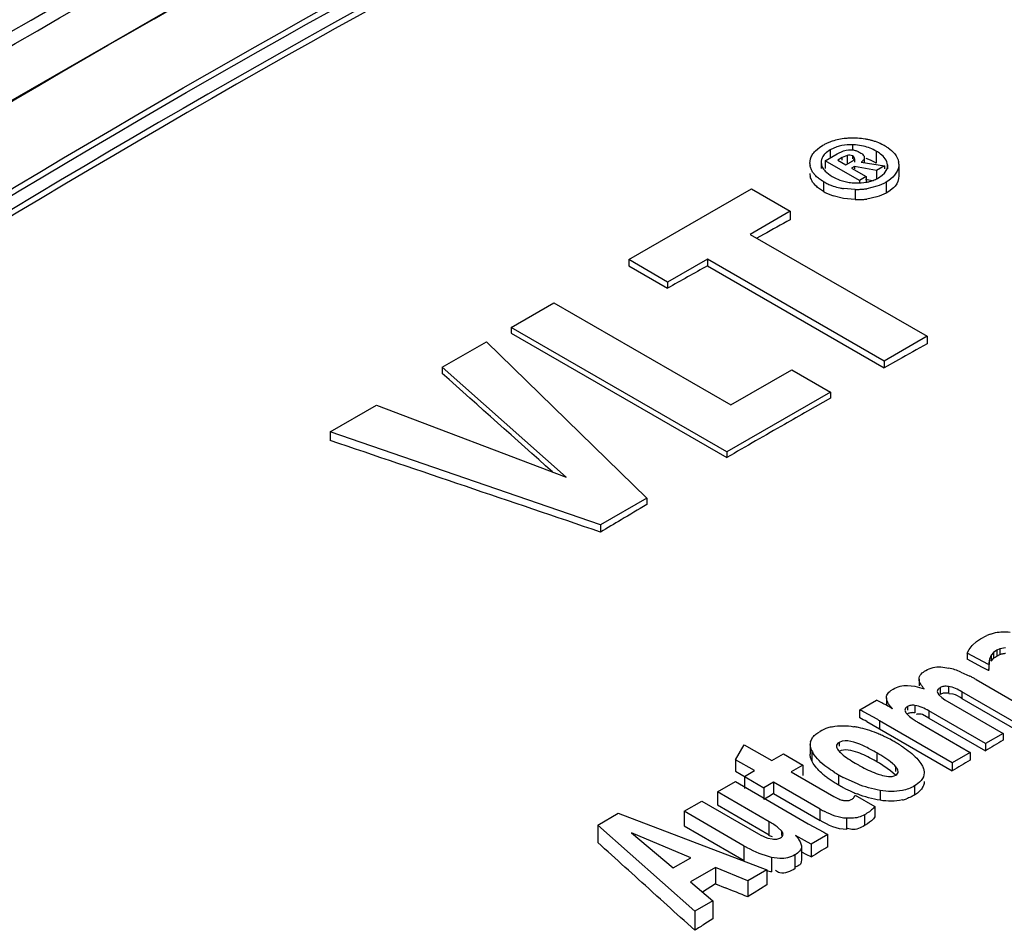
# Model space of a CAD drawing. Header units: inches. Extents: x 0 to 82.7, y 0 to 58.5.
# Tile 40 of 69: x 73.078 to 73.522, y 19.295 to 19.706. Entities that reach past the tile are written whole.
import ezdxf

# ---------------------------------------------------------------- set-up
doc = ezdxf.new("R2010")
doc.units = ezdxf.units.IN
doc.header["$LTSCALE"] = 4.5472440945
doc.header["$MEASUREMENT"] = 0
doc.layers.get('0').update_dxf_attribs({"linetype": 'CONTINUOUS'})

msp = doc.modelspace()

# ---------------------------------------------------------------- linework, layer by layer
at = {"color": 7, "linetype": 'CONTINUOUS'}
for p, q in [((73.4379725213, 19.6479571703), (73.4390597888, 19.6487691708)), ((73.4390597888, 19.6487691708), (73.440314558, 19.6495560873)), ((73.4467319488, 19.6489372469), (73.4437245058, 19.6475882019)), ((73.4538743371, 19.6499212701), (73.4538743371, 19.6476494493)), ((73.4587943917, 19.649300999), (73.4551242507, 19.6498628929)), ((73.4370492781, 19.6471237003), (73.4379725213, 19.6479571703)), ((73.4414839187, 19.6426954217), (73.4468412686, 19.6457884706)), ((73.4437245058, 19.6475882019), (73.4420548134, 19.6464515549)), ((73.4437245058, 19.6475882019), (73.4437245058, 19.6439890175)), ((73.4468412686, 19.6457884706), (73.4497392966, 19.6471234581)), ((73.451392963, 19.6450890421), (73.4491595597, 19.6441126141)), ((73.4497392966, 19.6471234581), (73.4509126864, 19.6474544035)), ((73.4509126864, 19.6474544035), (73.4520869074, 19.6476494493)), ((73.451392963, 19.6450890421), (73.451392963, 19.6411505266)), ((73.4520869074, 19.6476494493), (73.454240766, 19.6475500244)), ((73.4537764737, 19.644820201), (73.4537764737, 19.6435044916)), ((73.4645890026, 19.6469918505), (73.4645890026, 19.6416542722)), ((73.434587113, 19.6415028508), (73.4348497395, 19.6435575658)), ((73.4396909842, 19.6417615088), (73.4396909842, 19.6391740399)), ((73.4414839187, 19.6426954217), (73.4414839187, 19.6391740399)), ((73.4569326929, 19.6337762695), (73.4414839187, 19.6426954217)), ((73.4491595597, 19.6441126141), (73.4471529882, 19.6429541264)), ((73.4471529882, 19.6429541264), (73.4508349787, 19.6408283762)), ((73.4491595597, 19.6429541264), (73.4491595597, 19.6441126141)), ((73.4508349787, 19.6408283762), (73.4531727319, 19.6421780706)), ((73.454789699, 19.6401197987), (73.4534260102, 19.6393324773)), ((73.4547361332, 19.6435044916), (73.4547361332, 19.6419981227)), ((73.454789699, 19.6401197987), (73.454789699, 19.6389500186)), ((73.4646862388, 19.6382527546), (73.454789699, 19.6401197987)), ((73.4577703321, 19.6419981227), (73.4682513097, 19.6403110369)), ((73.4591534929, 19.6440788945), (73.4591534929, 19.6419981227)), ((73.4682513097, 19.6403110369), (73.4646862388, 19.6382527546)), ((73.4682513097, 19.6403110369), (73.4682513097, 19.6389500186)), ((73.4696525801, 19.6408175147), (73.4696525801, 19.6389500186)), ((73.4747571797, 19.6411446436), (73.4747571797, 19.6358062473)), ((73.4372631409, 19.6358001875), (73.4358192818, 19.6375588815)), ((73.4414760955, 19.6380108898), (73.443696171, 19.6361630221)), ((73.4534260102, 19.6393324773), (73.4599912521, 19.6355421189)), ((73.4599912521, 19.6355421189), (73.4569326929, 19.6337762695)), ((73.4599912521, 19.6355421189), (73.4599912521, 19.6326290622)), ((73.4646862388, 19.6382527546), (73.4646862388, 19.6344481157)), ((73.465621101, 19.6349458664), (73.4672903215, 19.6360852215)), ((73.4672903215, 19.6360852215), (73.4682642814, 19.6370168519)), ((73.4682642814, 19.6370168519), (73.4692995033, 19.63864727)), ((73.4372714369, 19.631321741), (73.4364714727, 19.6321854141)), ((73.4407047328, 19.6332251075), (73.4407047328, 19.6287718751)), ((73.4569326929, 19.6337762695), (73.4569326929, 19.6326290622)), ((73.4647679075, 19.631112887), (73.4602415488, 19.6300505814)), ((73.4702821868, 19.6338095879), (73.4689924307, 19.6330006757)), ((73.4689924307, 19.6330006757), (73.4689924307, 19.6280510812)), ((73.4730938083, 19.6312024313), (73.4723275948, 19.6303892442)), ((73.3527148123, 19.5980035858), (73.4081331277, 19.6299991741)), ((73.4081331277, 19.6299991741), (73.4257248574, 19.619842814)), ((73.4497427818, 19.6256129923), (73.4451042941, 19.6267942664)), ((73.4549645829, 19.6297048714), (73.4497503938, 19.6301270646)), ((73.4549645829, 19.6297048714), (73.4549645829, 19.6251124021)), ((73.4702775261, 19.6288065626), (73.4689924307, 19.6280510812)), ((73.4723275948, 19.6303892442), (73.4702775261, 19.6288065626)), ((73.4549645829, 19.6251124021), (73.4497427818, 19.6256129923)), ((73.4647723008, 19.6263036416), (73.4602364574, 19.625354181)), ((73.4257248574, 19.619842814), (73.4076510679, 19.609407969)), ((73.4257248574, 19.619842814), (73.4257248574, 19.6159748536)), ((73.4076510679, 19.609407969), (73.4874957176, 19.5633106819)), ((73.4136758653, 19.6093323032), (73.4106670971, 19.6076668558)), ((73.3527148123, 19.5980035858), (73.3527148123, 19.5952225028)), ((73.370306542, 19.5878472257), (73.3527148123, 19.5980035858)), ((73.3883204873, 19.5982475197), (73.370306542, 19.5878472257)), ((73.3883204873, 19.5982475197), (73.3883204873, 19.5952131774)), ((73.468165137, 19.5521502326), (73.3883204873, 19.5982475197)), ((73.3527148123, 19.5952225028), (73.370306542, 19.5850661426)), ((73.3883204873, 19.5952131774), (73.468165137, 19.5491158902)), ((73.370306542, 19.5878472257), (73.370306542, 19.5850661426)), ((73.2996305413, 19.5673555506), (73.3189611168, 19.578515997)), ((73.3189611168, 19.578515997), (73.3988739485, 19.5323793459)), ((73.2996305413, 19.5673555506), (73.2996305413, 19.5647606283)), ((73.3970669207, 19.5111019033), (73.2996305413, 19.5673555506)), ((73.2996305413, 19.5647606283), (73.3970669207, 19.5085069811)), ((73.2685101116, 19.5493882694), (73.2884391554, 19.5608942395)), ((73.2884391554, 19.5608942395), (73.3608594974, 19.4901976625)), ((73.4874957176, 19.5633106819), (73.468165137, 19.5521502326)), ((73.4874957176, 19.5633106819), (73.4874957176, 19.5598974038)), ((73.4746088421, 19.552722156), (73.468165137, 19.5491158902)), ((73.468165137, 19.5521502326), (73.468165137, 19.5491158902)), ((73.2685101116, 19.5493882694), (73.2685101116, 19.546513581)), ((73.3244857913, 19.4995880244), (73.2685101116, 19.5493882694)), ((73.3988739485, 19.5323793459), (73.4263437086, 19.5482389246)), ((73.4263437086, 19.5482389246), (73.4438672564, 19.5381219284)), ((73.4438672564, 19.5381219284), (73.3970669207, 19.5111019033)), ((73.4438672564, 19.5381219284), (73.4438672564, 19.5354065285)), ((73.4438672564, 19.5354065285), (73.4334673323, 19.529485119)), ((73.2178795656, 19.5201568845), (73.2387661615, 19.5322156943)), ((73.2387661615, 19.5322156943), (73.3244857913, 19.4995880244)), ((73.2178795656, 19.5201568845), (73.2178795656, 19.5162125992)), ((73.3399729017, 19.4781388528), (73.2178795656, 19.5201568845)), ((73.3970669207, 19.5111019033), (73.3970669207, 19.5085069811)), ((73.3608594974, 19.4901976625), (73.3399729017, 19.4781388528)), ((73.3608594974, 19.4901976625), (73.3608594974, 19.4872499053)), ((73.3399729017, 19.4781388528), (73.3399729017, 19.4748105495)), ((73.509826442, 19.4253630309), (73.5116174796, 19.4266057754)), ((73.5116174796, 19.4266057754), (73.5145913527, 19.428144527)), ((73.5161067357, 19.4287380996), (73.518387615, 19.429385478)), ((73.5056032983, 19.4201743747), (73.5065836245, 19.421810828)), ((73.5065836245, 19.421810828), (73.507914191, 19.4235123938)), ((73.507914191, 19.4235123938), (73.509826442, 19.4253630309)), ((73.5204484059, 19.4221316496), (73.5190569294, 19.4214182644)), ((73.5229433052, 19.4225811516), (73.5204484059, 19.4221316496)), ((73.5204484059, 19.4221316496), (73.5204484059, 19.4194345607)), ((73.5056032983, 19.4201743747), (73.5056032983, 19.4173835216)), ((73.5153407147, 19.4149986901), (73.5056032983, 19.4201743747)), ((73.5125615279, 19.4136882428), (73.5056032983, 19.4173835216)), ((73.5156734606, 19.4174401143), (73.5153407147, 19.4122123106)), ((73.5156734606, 19.4174401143), (73.5153407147, 19.4149986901)), ((73.5164351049, 19.4191847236), (73.5156734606, 19.4174401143)), ((73.5175637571, 19.4204662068), (73.5164351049, 19.4191847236)), ((73.5164351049, 19.4191847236), (73.5164351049, 19.4164438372)), ((73.5164351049, 19.4164438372), (73.5175637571, 19.417742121)), ((73.5190569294, 19.4214182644), (73.5175637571, 19.4204662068)), ((73.5175637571, 19.4204662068), (73.5175637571, 19.417742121)), ((73.5190569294, 19.4214182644), (73.5190569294, 19.4187091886)), ((73.5190569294, 19.4187091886), (73.5204484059, 19.4194345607)), ((73.4937041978, 19.4139013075), (73.4973368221, 19.4133672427)), ((73.5153407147, 19.4122123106), (73.5125615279, 19.4136882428)), ((73.5153656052, 19.4130285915), (73.5152441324, 19.4121554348)), ((73.4839022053, 19.4084216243), (73.4839022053, 19.4053204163)), ((73.5027886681, 19.4115870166), (73.506902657, 19.4096993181)), ((73.478677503, 19.4054786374), (73.4819195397, 19.4051190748)), ((73.4819195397, 19.4051190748), (73.4862327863, 19.4039970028)), ((73.4933766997, 19.4044830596), (73.4933766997, 19.4014053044)), ((73.4972137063, 19.4050401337), (73.4972137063, 19.4020035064)), ((73.509648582, 19.4082031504), (73.5368446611, 19.392501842)), ((73.469177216, 19.3998452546), (73.469177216, 19.3964471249)), ((73.4710788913, 19.4031708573), (73.4721887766, 19.4038969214)), ((73.4920843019, 19.4027599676), (73.4923055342, 19.4019740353)), ((73.4923055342, 19.4019740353), (73.4927592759, 19.4012972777)), ((73.4927592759, 19.4012972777), (73.4941218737, 19.4000014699)), ((73.4941218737, 19.4000014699), (73.4955416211, 19.3990687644)), ((73.4992418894, 19.4015822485), (73.4972823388, 19.4017011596)), ((73.5032491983, 19.4026189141), (73.5032491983, 19.3995976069)), ((73.5288088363, 19.3878623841), (73.5032491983, 19.4026189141)), ((73.5032491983, 19.3995976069), (73.5288088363, 19.3848410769)), ((73.4571268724, 19.3944811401), (73.4647248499, 19.3988678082)), ((73.4787152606, 19.3960254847), (73.4787152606, 19.3943514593)), ((73.4820361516, 19.3964877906), (73.4820361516, 19.3931662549)), ((73.4955416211, 19.3990687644), (73.521880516, 19.3838623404)), ((73.4571268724, 19.3908284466), (73.4571268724, 19.3944811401)), ((73.4649465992, 19.3902027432), (73.4590241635, 19.39350487)), ((73.4781163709, 19.3929463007), (73.4795333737, 19.3915042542)), ((73.4795333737, 19.3915042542), (73.480720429, 19.3905670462)), ((73.4882718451, 19.3907158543), (73.4853995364, 19.3923438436)), ((73.4882718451, 19.3940167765), (73.4882718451, 19.3907158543)), ((73.5138704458, 19.3792377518), (73.4882718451, 19.3940167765)), ((73.4882718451, 19.3907158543), (73.5138704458, 19.3759368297)), ((73.4602503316, 19.389208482), (73.4659785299, 19.3859111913)), ((73.4660216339, 19.3895837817), (73.4660216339, 19.3859363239)), ((73.4989062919, 19.3705982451), (73.4660216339, 19.3895837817)), ((73.480720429, 19.3905670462), (73.4820920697, 19.3896310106)), ((73.4836423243, 19.3886895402), (73.5069421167, 19.3752377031)), ((73.4381533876, 19.3841089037), (73.4391443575, 19.3847288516)), ((73.4660216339, 19.3859363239), (73.4989062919, 19.3669507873)), ((73.521880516, 19.3838623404), (73.5138704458, 19.3792377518)), ((73.521880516, 19.3838623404), (73.521880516, 19.3807195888)), ((73.4009971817, 19.3719276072), (73.404930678, 19.3786975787)), ((73.404930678, 19.3786975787), (73.417359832, 19.3715217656)), ((73.4347179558, 19.3788037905), (73.4347179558, 19.3744294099)), ((73.4350971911, 19.3767647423), (73.4347179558, 19.3788037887)), ((73.434859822, 19.3799833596), (73.43546772, 19.3814385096)), ((73.4490989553, 19.3802653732), (73.447756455, 19.3797582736)), ((73.447756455, 19.3797582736), (73.447756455, 19.3780749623)), ((73.5138704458, 19.3792377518), (73.5138704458, 19.3759368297)), ((73.417359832, 19.3715217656), (73.4225882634, 19.3745403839)), ((73.4225882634, 19.3745403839), (73.4313938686, 19.3694565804)), ((73.4354723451, 19.3758884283), (73.4350971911, 19.3767647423)), ((73.4354723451, 19.3758884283), (73.4354723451, 19.371442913)), ((73.4647704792, 19.375049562), (73.4647704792, 19.3710408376)), ((73.5069421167, 19.3752377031), (73.4989062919, 19.3705982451)), ((73.5069421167, 19.3752377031), (73.5069421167, 19.3717846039)), ((73.4009971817, 19.3719276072), (73.4009971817, 19.3667274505)), ((73.4095300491, 19.3670012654), (73.4009971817, 19.3719276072)), ((73.4313938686, 19.3694565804), (73.4261654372, 19.3664379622)), ((73.4313938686, 19.3694565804), (73.4313938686, 19.3647479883)), ((73.4361286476, 19.3702566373), (73.4354723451, 19.371442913)), ((73.4710473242, 19.3669283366), (73.4659569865, 19.3703425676)), ((73.4732594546, 19.3689285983), (73.4732594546, 19.366587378)), ((73.4828525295, 19.3725790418), (73.4847283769, 19.3702079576)), ((73.4847283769, 19.3702079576), (73.485408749, 19.3690390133)), ((73.4989062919, 19.3705982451), (73.4989062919, 19.3669507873)), ((73.4009971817, 19.3667274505), (73.4137768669, 19.3592854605)), ((73.4049712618, 19.364369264), (73.4095300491, 19.3670012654)), ((73.4049712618, 19.364369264), (73.4049712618, 19.3589855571)), ((73.4261654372, 19.3664379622), (73.4453351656, 19.3553705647)), ((73.4475655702, 19.3651163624), (73.4475655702, 19.3605594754)), ((73.4560130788, 19.3609812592), (73.4496833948, 19.3639396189)), ((73.4732594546, 19.3648887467), (73.4710473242, 19.3669283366)), ((73.3928917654, 19.3573952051), (73.4009275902, 19.3620346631)), ((73.4009275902, 19.3620346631), (73.4338512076, 19.3430266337)), ((73.4181553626, 19.3618133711), (73.4137768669, 19.3592854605)), ((73.4181553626, 19.3618133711), (73.4181553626, 19.3566060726)), ((73.4392732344, 19.3496212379), (73.4181553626, 19.3618133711)), ((73.4818093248, 19.3600975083), (73.4818093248, 19.3559560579)), ((73.3928917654, 19.3573952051), (73.3928917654, 19.3514952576)), ((73.416230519, 19.3439208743), (73.3928917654, 19.3573952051)), ((73.4137768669, 19.3592854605), (73.4137768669, 19.3539017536)), ((73.4165593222, 19.3556209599), (73.4137768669, 19.3539017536)), ((73.4181553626, 19.3566060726), (73.4165593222, 19.3556209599)), ((73.4181553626, 19.3566060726), (73.4392732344, 19.3444139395)), ((73.4453351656, 19.3553705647), (73.4466670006, 19.3546544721)), ((73.4550172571, 19.355966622), (73.4638618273, 19.3508603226)), ((73.4663474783, 19.3580337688), (73.4663474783, 19.3535874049)), ((73.3777215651, 19.3486367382), (73.3857316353, 19.3532613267)), ((73.3857316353, 19.3532613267), (73.4113691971, 19.3384598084)), ((73.3928917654, 19.3514952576), (73.416230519, 19.3380209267)), ((73.4638618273, 19.3508603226), (73.4638618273, 19.3461563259)), ((73.3387626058, 19.3424302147), (73.3479574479, 19.3477388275)), ((73.3479574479, 19.3477388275), (73.4150709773, 19.3221961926)), ((73.3777215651, 19.3486367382), (73.3777215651, 19.3420269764)), ((73.4049176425, 19.3329354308), (73.3777215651, 19.3486367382)), ((73.4392732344, 19.3444139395), (73.4392732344, 19.3496212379)), ((73.4592734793, 19.3470554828), (73.4592734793, 19.3421475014)), ((73.3387626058, 19.3424302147), (73.3387626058, 19.3345094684)), ((73.3825928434, 19.3034450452), (73.3387626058, 19.3424302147)), ((73.3777215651, 19.3420269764), (73.4049176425, 19.326325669)), ((73.416230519, 19.3380209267), (73.416230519, 19.3439208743)), ((73.4338512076, 19.3430266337), (73.4408200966, 19.3391214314)), ((73.4511026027, 19.3454623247), (73.4511026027, 19.3403459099)), ((73.4535357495, 19.3454472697), (73.4511026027, 19.3454623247)), ((73.4605417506, 19.3429958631), (73.4592248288, 19.3421746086)), ((73.3539972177, 19.3388986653), (73.3728273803, 19.3230012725)), ((73.3808374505, 19.3276258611), (73.3539972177, 19.3388986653)), ((73.4217602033, 19.339753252), (73.4203176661, 19.3411606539)), ((73.4217602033, 19.339753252), (73.4217602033, 19.3376871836)), ((73.4321092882, 19.3354309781), (73.4281095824, 19.3376871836)), ((73.4427070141, 19.3381517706), (73.4351863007, 19.3338097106)), ((73.4427070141, 19.332608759), (73.4427070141, 19.3381517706)), ((73.4535351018, 19.3403774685), (73.4516121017, 19.3407836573)), ((73.4049176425, 19.326325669), (73.4049176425, 19.3329354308)), ((73.415519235, 19.3365395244), (73.4175293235, 19.3361226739)), ((73.4305478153, 19.333961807), (73.4307740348, 19.3329684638)), ((73.4307740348, 19.3329684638), (73.4307740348, 19.3269692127)), ((73.4351863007, 19.3338097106), (73.4321092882, 19.3354309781)), ((73.4351863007, 19.3338097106), (73.4351863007, 19.3279418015)), ((73.4277994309, 19.3289150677), (73.4277994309, 19.3226862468)), ((73.4307497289, 19.3302803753), (73.4327414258, 19.3292141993)), ((73.4327414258, 19.3292141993), (73.4353330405, 19.3280779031)), ((73.3728273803, 19.3230012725), (73.3808374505, 19.3276258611)), ((73.4173056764, 19.3277921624), (73.4173056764, 19.3212672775)), ((73.4209823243, 19.3272884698), (73.4173056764, 19.3277921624)), ((73.4307740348, 19.3269692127), (73.4306776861, 19.3254946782)), ((73.3918758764, 19.3231563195), (73.3806720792, 19.3166878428)), ((73.3918758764, 19.3231563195), (73.3918758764, 19.3157779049)), ((73.4064942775, 19.3172444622), (73.3918758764, 19.3231563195)), ((73.4150709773, 19.3221961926), (73.4064942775, 19.3172444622)), ((73.4150709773, 19.3221961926), (73.4150709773, 19.3153766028)), ((73.3806720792, 19.3166878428), (73.3906544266, 19.3080993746)), ((73.3918758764, 19.3157779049), (73.3860254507, 19.3120820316)), ((73.3918758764, 19.3157779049), (73.3962385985, 19.314048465)), ((73.4064942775, 19.3172444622), (73.4064942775, 19.3099824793)), ((73.4150709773, 19.3153766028), (73.4093530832, 19.3117828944)), ((73.3633148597, 19.3122900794), (73.3654777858, 19.3103320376)), ((73.3906544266, 19.3080993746), (73.3825928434, 19.3034450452)), ((73.3906544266, 19.3080993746), (73.3906544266, 19.2999627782)), ((73.3825928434, 19.3034450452), (73.3825928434, 19.2948346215)), ((73.3777222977, 19.2992454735), (73.3825928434, 19.2948346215)), ((73.3906544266, 19.2999627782), (73.3870713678, 19.297686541))]:
    msp.add_line(p, q, dxfattribs=at)
for points in [[(73.4769964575, 19.8838284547), (73.3745984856, 19.8340918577), (73.2719533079, 19.7811120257), (73.1691346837, 19.7249117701), (73.0662150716, 19.6655230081), (72.9632661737, 19.602981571), (72.8603601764, 19.5373280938), (72.7575674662, 19.4686136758)], [(73.5180638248, 19.4180806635), (73.517897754, 19.4179695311), (73.5177310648, 19.4178566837), (73.5175637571, 19.417742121)], [(73.5190569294, 19.4187091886), (73.5188902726, 19.418609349), (73.5187240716, 19.4185075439), (73.5185583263, 19.418403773), (73.5183933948, 19.4182979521), (73.518228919, 19.418190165)], [(73.5229433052, 19.4198982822), (73.5226410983, 19.4198764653), (73.5223420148, 19.4198469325), (73.5220460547, 19.4198096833), (73.5217490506, 19.4197643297), (73.52145517, 19.4197112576), (73.5211769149, 19.4196516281), (73.5209184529, 19.4195858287), (73.5206756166, 19.4195134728), (73.5204484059, 19.4194345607)], [(73.4972137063, 19.4020035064), (73.4966884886, 19.4020555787), (73.4961876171, 19.402077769), (73.4957110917, 19.4020700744), (73.4952584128, 19.4020321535), (73.4948300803, 19.4019643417), (73.4944275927, 19.4018676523), (73.4940514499, 19.401742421), (73.4937011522, 19.4015883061), (73.4933766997, 19.4014053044)], [(73.4820361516, 19.3931662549), (73.4815819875, 19.39320221), (73.4811473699, 19.3932154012), (73.4807322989, 19.3932058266), (73.4803344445, 19.3931738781), (73.4799561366, 19.3931191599), (73.4796043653, 19.3930404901), (73.4792814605, 19.3929374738), (73.4789850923, 19.3928105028), (73.4787152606, 19.3926595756)]]:
    msp.add_lwpolyline(points, dxfattribs=at)
for centre, radius, start, end in [((73.4516744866, 19.6298750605), 0.0227242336, 115.9988291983, 119.9936294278), ((73.4519380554, 19.6293321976), 0.0233276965, 112.128471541, 115.9962035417), ((73.4522705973, 19.6285122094), 0.0242125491, 108.4196077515, 112.1265084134), ((73.4528274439, 19.626774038), 0.0260376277, 101.5720173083, 108.3736210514), ((73.4524613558, 19.6317101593), 0.0181548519, 101.1770533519, 108.3961599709), ((73.4535071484, 19.62343143), 0.0294486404, 95.2213320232, 101.5629954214), ((73.4538475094, 19.6200440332), 0.0328529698, 92.2627952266, 95.2748454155), ((73.4539559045, 19.6172954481), 0.0356036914, 89.3788830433, 92.2624545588), ((73.4533448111, 19.6251734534), 0.0247534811, 85.8776548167, 88.7742362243), ((73.4539646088, 19.6157635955), 0.0371353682, 86.6369505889, 89.4179328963), ((73.4542359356, 19.6198506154), 0.0330394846, 80.752238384, 86.6908905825), ((73.4537442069, 19.628213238), 0.0216851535, 59.9932299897, 76.5780308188), ((73.4547216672, 19.6230153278), 0.0298378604, 77.5966443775, 80.6962374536), ((73.4550747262, 19.6246241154), 0.028190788, 74.4089015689, 77.5951462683), ((73.4554322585, 19.6259071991), 0.0268588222, 71.0471531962, 74.4078821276), ((73.4559112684, 19.6272658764), 0.0254182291, 63.8204997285, 71.0736531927), ((73.4562423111, 19.6279664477), 0.0246434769, 60.0034573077, 63.7926037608), ((73.4577931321, 19.6305995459), 0.0215877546, 55.9638991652, 60.0742834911), ((73.4546742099, 19.6297754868), 0.0198672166, 56.6189591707, 60.0626376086), ((73.4568692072, 19.6331022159), 0.0158816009, 52.6300812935, 56.6280049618), ((73.4419110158, 19.6416352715), 0.0073250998, 181.0358303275, 189.2607695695), ((73.4675198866, 19.6408758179), 0.007242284, 2.1272460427, 10.3531487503), ((73.4414871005, 19.6370420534), 0.0069012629, 181.1015538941, 189.5979537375), ((73.454820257, 19.6526877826), 0.0199201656, 236.0524734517, 239.4612170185), ((73.45574253, 19.6550785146), 0.0224518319, 240.5342234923, 250.2453292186), ((73.4529170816, 19.6547908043), 0.0247834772, 240.4777364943, 243.3747910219), ((73.453137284, 19.6552380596), 0.0252819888, 243.3829203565, 247.8776869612), ((73.4534753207, 19.6560671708), 0.0261773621, 247.875672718, 251.3820795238), ((73.4540184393, 19.6577402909), 0.027936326, 251.4219841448, 257.8905101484), ((73.4555772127, 19.6546621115), 0.0220040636, 250.2839877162, 256.7512559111), ((73.4557049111, 19.6551748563), 0.0225326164, 256.7531797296, 259.912947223), ((73.4558111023, 19.6557756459), 0.0231427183, 259.9146184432, 262.9951359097), ((73.4559131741, 19.6566111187), 0.0239844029, 262.9965192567, 265.9812418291), ((73.4559881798, 19.6576855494), 0.0250614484, 265.9823347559, 268.8599124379), ((73.4567426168, 19.6516543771), 0.0189859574, 279.8642042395, 284.6322599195), ((73.4572206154, 19.6498578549), 0.0171269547, 284.6032598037, 292.0938538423), ((73.4576706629, 19.6487297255), 0.0159123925, 292.1202019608, 299.9760618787), ((73.4533036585, 19.6510168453), 0.025565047, 240.4740040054, 244.10134874), ((73.4536704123, 19.6517684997), 0.0264014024, 244.0978504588, 247.5910788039), ((73.4538856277, 19.6522877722), 0.026963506, 247.5889333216, 250.9935394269), ((73.4545383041, 19.6600642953), 0.0303176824, 257.8512651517, 260.913542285), ((73.4552927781, 19.6673561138), 0.0376526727, 269.500581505, 272.3059776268), ((73.4554343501, 19.6638353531), 0.0341290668, 272.3063203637, 275.2672377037), ((73.4557070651, 19.6608721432), 0.0311533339, 275.2680889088, 278.3693454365), ((73.4559609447, 19.6638955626), 0.0387959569, 268.5283619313, 271.2456914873), ((73.4560343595, 19.6606530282), 0.035552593, 271.2410086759, 274.0772986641), ((73.4563012, 19.6569460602), 0.0318360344, 274.0726349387, 277.1005014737), ((75.8397935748, 15.2228210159), 5.0127366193, 118.7891019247, 118.9463644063), ((75.8787486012, 15.1529136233), 5.0927652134, 119.2757259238, 119.5083310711), ((75.9373692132, 15.1447199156), 5.0493239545, 119.0248177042, 119.1921866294), ((75.9889770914, 15.0533198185), 5.1542881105, 119.7226926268, 119.8559038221), ((76.0070947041, 15.0217984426), 5.1906452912, 119.8561363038, 120.1876079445), ((76.0629351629, 14.9265310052), 5.3010725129, 120.6453440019, 120.7912324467), ((76.0737067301, 14.9084517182), 5.3221174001, 120.7912130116, 120.907615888), ((73.5233930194, 19.4079051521), 0.0220703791, 109.2771873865, 113.5031806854), ((73.4883364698, 19.3768522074), 0.0376079, 71.8412024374, 76.1535437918), ((73.4867300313, 19.3719549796), 0.0427618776, 67.9425374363, 71.8409308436), ((73.4798423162, 19.3568294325), 0.0593926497, 61.3989179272, 62.8953166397), ((73.4775640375, 19.3526501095), 0.0641526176, 59.9915063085, 61.3992822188), ((73.4285315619, 19.3248557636), 0.0823877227, 62.1260416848, 63.9404932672), ((73.4103329, 19.2903033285), 0.1214397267, 61.0162802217, 62.1576587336), ((73.3862215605, 19.2467854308), 0.1711907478, 59.9709699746, 61.0147762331), ((73.4295739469, 19.3387845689), 0.0621391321, 62.6985637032, 63.6785366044), ((73.4185452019, 19.3126178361), 0.0872092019, 61.4308292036, 63.7426547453), ((73.417951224, 19.3162353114), 0.0875075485, 62.0069451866, 62.7081826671), ((73.448353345, 19.3687628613), 0.0184314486, 107.7712131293, 119.9758212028), ((73.4487390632, 19.3675902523), 0.019665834, 102.0518832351, 107.798636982), ((73.4467696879, 19.340979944), 0.0465282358, 77.9335416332, 80.4580368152), ((73.4462213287, 19.3385181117), 0.0490503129, 72.9764699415, 77.9083022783), ((73.2139153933, 18.9529595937), 0.5041807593, 59.9979186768, 60.1388895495), ((73.5029867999, 19.4222898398), 0.0387709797, 237.3893709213, 240.0699627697), ((73.4448282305, 19.3339885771), 0.0537892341, 68.2643113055, 72.9701081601), ((73.4431202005, 19.3296200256), 0.058479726, 66.0711193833, 68.2948728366), ((73.4416135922, 19.3262251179), 0.0621939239, 63.9475882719, 66.0709976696), ((73.4395938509, 19.3221051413), 0.0667823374, 61.572557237, 63.9432510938), ((73.4396395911, 19.3788101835), 0.0049216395, 166.2095843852, 180.0744447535), ((73.4373381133, 19.3179171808), 0.0715391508, 59.992888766, 61.5805000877), ((73.4386926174, 19.3201727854), 0.0689084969, 58.0569593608, 60.0302271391), ((73.4441465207, 19.3289443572), 0.0585796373, 56.4382752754, 58.0444552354), ((74.7329418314, 17.3453814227), 2.368389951, 120.7533754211, 120.9791256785), ((73.44657051, 19.3813869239), 0.0123855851, 206.3557414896, 210.5267839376), ((73.4978729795, 19.4426233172), 0.0839575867, 239.9925288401, 240.9518691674), ((73.493824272, 19.4353310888), 0.0756168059, 240.9509071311, 241.9924278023), ((73.429274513, 19.3094825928), 0.0710589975, 60.031215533, 61.4438627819), ((73.4240724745, 19.3005291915), 0.0814138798, 59.0383638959, 60.0072608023), ((74.7315502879, 17.3288989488), 2.3818158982, 120.9405873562, 121.1662281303), ((73.463628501, 19.392793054), 0.0358471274, 229.7843474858, 232.904460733), ((73.4685977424, 19.3993457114), 0.0440709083, 232.8896240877, 235.5924791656), ((73.4810171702, 19.4231313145), 0.0669682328, 238.0184270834, 240.0321185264), ((73.4840217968, 19.4282337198), 0.0728893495, 239.9895141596, 241.8940718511), ((73.4745697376, 19.3924723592), 0.0285658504, 251.2331175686, 253.7610067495), ((73.4738350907, 19.4069900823), 0.0533373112, 235.5910041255, 237.9704534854), ((73.4801682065, 19.4171104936), 0.0652759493, 237.9690233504, 240.0358101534), ((73.4830181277, 19.4219293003), 0.0708741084, 239.9855269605, 241.943716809), ((73.4796631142, 19.4155741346), 0.0636877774, 241.9182320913, 246.1430042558), ((73.4772449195, 19.4101682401), 0.0577657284, 246.1679360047, 248.435277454), ((73.4722221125, 19.3718913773), 0.0185993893, 282.803977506, 288.9138402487), ((73.462335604, 19.3895006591), 0.0460677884, 239.9590970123, 242.8234612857), ((73.4122921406, 19.3258077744), 0.012463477, 64.3383722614, 72.8917378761), ((73.4806346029, 19.4140455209), 0.0848458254, 242.0139157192, 242.7330603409), ((73.4688532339, 19.3911617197), 0.0591073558, 242.7217515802, 243.745995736), ((73.4373387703, 19.3890671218), 0.0648220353, 239.9896807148, 241.3937695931), ((74.7259228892, 17.258202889), 2.4392217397, 121.7407034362, 121.9486578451), ((73.4244171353, 19.3537809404), 0.0332822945, 253.6798810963, 257.6624344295), ((74.1993161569, 18.0580702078), 1.4818357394, 122.2149869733, 122.3457205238), ((74.3115648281, 17.8434259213), 1.723241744, 122.4446810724, 122.621292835)]:
    msp.add_arc(centre, radius, start, end, dxfattribs=at)
for centre, major_axis, ratio, start_param, end_param in [((73.0808626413, 15.2157301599), (11.5187111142, -2.5417371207), 0.373156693, 1.6199120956, 1.6201665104), ((73.0990170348, 15.205248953), (14.2023022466, -13.3445750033), 0.1701288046, 1.7140647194, 1.7175244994), ((73.6956077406, 14.8608149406), (19.2103735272, -6.9471651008), 0.2073859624, 1.6641162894, 1.6704555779), ((72.6360289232, 15.4725492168), (14.2124959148, -13.350021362), 0.1700529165, 1.6786383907, 1.6803463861), ((74.5944055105, 14.3419055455), (25.9291102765, -10.7616130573), 0.1480755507, 1.6779198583, 1.678315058), ((72.6360289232, 15.4725492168), (14.2124959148, -13.350021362), 0.1700529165, 1.6776360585, 1.6784879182)]:
    msp.add_ellipse(centre, major_axis=major_axis, ratio=ratio, start_param=start_param, end_param=end_param, dxfattribs=at)
for points, knots in [([(72.6475857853, 19.42689051), (72.718809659, 19.4772447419), (72.9963042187, 19.6646041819), (73.290779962, 19.8275343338), (73.5167754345, 19.9287143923)], [0, 0, 0, 0, 0.2605028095, 1, 1, 1, 1]), ([(72.6506802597, 19.4222680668), (72.721853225, 19.4725863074), (72.9991495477, 19.6598117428), (73.2934147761, 19.8226255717), (73.5192487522, 19.9237333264)], [0, 0, 0, 0, 0.2605027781, 1, 1, 1, 1]), ([(72.6674434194, 19.4049314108), (72.7410702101, 19.4573250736), (73.0276870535, 19.65185933), (73.332503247, 19.820401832), (73.5665741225, 19.9241960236)], [0, 0, 0, 0, 0.2608584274, 1, 1, 1, 1]), ([(72.6829647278, 19.3724606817), (72.7596014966, 19.4274182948), (73.0576128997, 19.6309164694), (73.3754240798, 19.8063853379), (73.6196477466, 19.9132516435)], [0, 0, 0, 0, 0.2613160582, 1, 1, 1, 1]), ([(72.6844693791, 19.3704286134), (72.761086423, 19.4253651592), (73.059005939, 19.6288163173), (73.3767397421, 19.804207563), (73.6208856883, 19.9110655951)], [0, 0, 0, 0, 0.261312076, 1, 1, 1, 1]), ([(73.6209029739, 19.9048093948), (73.5423009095, 19.8704043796), (73.2175042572, 19.7165080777), (72.9106496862, 19.5259553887), (72.6883349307, 19.3667044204)], [0, 0, 0, 0, 0.2388232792, 1, 1, 1, 1]), ([(73.622130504, 19.9026248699), (73.5436298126, 19.868269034), (73.2192701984, 19.7145636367), (72.9127861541, 19.5243307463), (72.6907420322, 19.3653264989)], [0, 0, 0, 0, 0.238826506, 1, 1, 1, 1]), ([(73.4348497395, 19.6435575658), (73.4350334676, 19.6442038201), (73.4356239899, 19.6455054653), (73.4365286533, 19.6466029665), (73.4370492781, 19.6471237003)], [0, 0, 0, 0, 0.4771029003, 1, 1, 1, 1]), ([(73.4403821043, 19.6445788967), (73.4401305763, 19.6441564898), (73.4397418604, 19.643240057), (73.4396616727, 19.6422473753), (73.4396909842, 19.6417615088)], [0, 0, 0, 0, 0.502490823, 1, 1, 1, 1]), ([(73.4420548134, 19.6464515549), (73.441712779, 19.6461724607), (73.4410952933, 19.6455974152), (73.4405861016, 19.6449214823), (73.4403821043, 19.6445788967)], [0, 0, 0, 0, 0.5254296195, 1, 1, 1, 1]), ([(73.4537764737, 19.644820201), (73.4534174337, 19.6450173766), (73.452623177, 19.6452965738), (73.4517827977, 19.6452069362), (73.451392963, 19.6450890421)], [0, 0, 0, 0, 0.5014369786, 1, 1, 1, 1]), ([(73.4547361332, 19.6435044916), (73.4548272, 19.6436990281), (73.4546429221, 19.6443726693), (73.4540976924, 19.6446437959), (73.4537764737, 19.644820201)], [0, 0, 0, 0, 0.3695321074, 1, 1, 1, 1]), ([(73.454240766, 19.6475500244), (73.4547387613, 19.6474528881), (73.4557549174, 19.6471481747), (73.4567029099, 19.6466768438), (73.4571749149, 19.6464009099)], [0, 0, 0, 0, 0.4813289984, 1, 1, 1, 1]), ([(73.4571749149, 19.6464009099), (73.4577292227, 19.6460768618), (73.458624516, 19.6455155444), (73.4591749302, 19.6444873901), (73.4591534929, 19.6440788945)], [0, 0, 0, 0, 0.6108421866, 1, 1, 1, 1]), ([(73.4358192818, 19.6375588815), (73.4355315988, 19.6380059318), (73.4350448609, 19.6389373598), (73.4347639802, 19.6399515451), (73.4346813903, 19.6404564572)], [0, 0, 0, 0, 0.5095825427, 1, 1, 1, 1]), ([(73.4396909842, 19.6417615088), (73.4397309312, 19.6410993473), (73.4401143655, 19.6397027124), (73.4409682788, 19.6385533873), (73.4414760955, 19.6380108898)], [0, 0, 0, 0, 0.471657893, 1, 1, 1, 1]), ([(73.4531727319, 19.6421780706), (73.4535303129, 19.6423749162), (73.4541173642, 19.6427346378), (73.4546164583, 19.6432488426), (73.4547361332, 19.6435044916)], [0, 0, 0, 0, 0.5911775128, 1, 1, 1, 1]), ([(73.4591534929, 19.6440788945), (73.4591336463, 19.6437007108), (73.458813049, 19.6428563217), (73.4581551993, 19.6422782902), (73.4577703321, 19.6419981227)], [0, 0, 0, 0, 0.4430600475, 1, 1, 1, 1]), ([(73.4692995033, 19.63864727), (73.4694385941, 19.6389866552), (73.4696426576, 19.6397033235), (73.4696750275, 19.6404472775), (73.46965258, 19.6408175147)], [0, 0, 0, 0, 0.4971968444, 1, 1, 1, 1]), ([(73.4364714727, 19.6321854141), (73.4360096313, 19.6327401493), (73.4352264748, 19.6339008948), (73.4347928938, 19.6352383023), (73.4346824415, 19.6358913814)], [0, 0, 0, 0, 0.5214819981, 1, 1, 1, 1]), ([(73.4407047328, 19.6332251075), (73.4400509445, 19.6336098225), (73.4388459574, 19.6343953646), (73.4377441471, 19.635323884), (73.4372631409, 19.6358001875)], [0, 0, 0, 0, 0.5284402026, 1, 1, 1, 1]), ([(73.4407047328, 19.6287718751), (73.4400676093, 19.6291465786), (73.4388676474, 19.6299253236), (73.4377642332, 19.6308402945), (73.4372714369, 19.631321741)], [0, 0, 0, 0, 0.5175761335, 1, 1, 1, 1]), ([(73.4933766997, 19.4044830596), (73.493014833, 19.4042590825), (73.4923987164, 19.4038142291), (73.4920843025, 19.4030762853), (73.4920843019, 19.4027599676)], [0, 0, 0, 0, 0.5736336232, 1, 1, 1, 1]), ([(73.4972137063, 19.4050401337), (73.4965033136, 19.4051359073), (73.4951792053, 19.4051873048), (73.4938819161, 19.4047957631), (73.4933766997, 19.4044830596)], [0, 0, 0, 0, 0.5467813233, 1, 1, 1, 1]), ([(73.469177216, 19.3998452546), (73.4691222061, 19.4004309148), (73.4694815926, 19.4018071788), (73.4704917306, 19.4027300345), (73.4710788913, 19.4031708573)], [0, 0, 0, 0, 0.4448057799, 1, 1, 1, 1]), ([(73.4787152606, 19.3960254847), (73.4783783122, 19.3958164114), (73.4777943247, 19.3953769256), (73.4775224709, 19.3946637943), (73.4775224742, 19.3943514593)], [0, 0, 0, 0, 0.559394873, 1, 1, 1, 1]), ([(73.4820361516, 19.3964877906), (73.4813976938, 19.3965552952), (73.4802603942, 19.3965950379), (73.479131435, 19.3962837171), (73.4787152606, 19.3960254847)], [0, 0, 0, 0, 0.5672540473, 1, 1, 1, 1]), ([(73.4775224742, 19.3943514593), (73.4775224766, 19.394119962), (73.4776513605, 19.3936037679), (73.477939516, 19.3931687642), (73.4781163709, 19.3929463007)], [0, 0, 0, 0, 0.4489044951, 1, 1, 1, 1]), ([(73.4853995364, 19.3923438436), (73.4849963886, 19.3924765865), (73.484048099, 19.3926399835), (73.4830966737, 19.3925034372), (73.4825904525, 19.3923762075)], [0, 0, 0, 0, 0.4484758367, 1, 1, 1, 1]), ([(73.43546772, 19.3814385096), (73.4357703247, 19.3819426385), (73.4365870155, 19.3829349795), (73.437589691, 19.3837253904), (73.4381533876, 19.3841089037)], [0, 0, 0, 0, 0.4630588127, 1, 1, 1, 1]), ([(73.447756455, 19.3797582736), (73.4474191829, 19.3795635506), (73.4468219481, 19.3791229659), (73.4465763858, 19.3783973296), (73.4465763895, 19.3780749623)], [0, 0, 0, 0, 0.5471193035, 1, 1, 1, 1]), ([(73.4465763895, 19.3780749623), (73.4465763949, 19.3776030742), (73.4470546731, 19.3764738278), (73.4478440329, 19.375625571), (73.4483377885, 19.3751483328)], [0, 0, 0, 0, 0.4072973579, 1, 1, 1, 1]), ([(73.4647704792, 19.375049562), (73.4631234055, 19.3760004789), (73.4583214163, 19.3784977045), (73.4526577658, 19.3810452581), (73.4490989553, 19.3802653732)], [0, 0, 0, 0, 0.3429796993, 1, 1, 1, 1]), ([(73.4354723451, 19.371442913), (73.4352435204, 19.3719151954), (73.4348493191, 19.3728770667), (73.4347100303, 19.3739209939), (73.4347322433, 19.3744293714)], [0, 0, 0, 0, 0.5077075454, 1, 1, 1, 1]), ([(73.4455476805, 19.3663276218), (73.4444341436, 19.3670238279), (73.4408310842, 19.3694491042), (73.4374494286, 19.3724666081), (73.4359016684, 19.3750957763)], [0, 0, 0, 0, 0.3009191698, 1, 1, 1, 1]), ([(73.4483377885, 19.3751483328), (73.4487609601, 19.3747393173), (73.4511000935, 19.3727508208), (73.4537368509, 19.3711517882), (73.4558847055, 19.3699193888)], [0, 0, 0, 0, 0.1920267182, 1, 1, 1, 1]), ([(73.4732594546, 19.3689285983), (73.4728290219, 19.3694039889), (73.4702573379, 19.3717878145), (73.4672428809, 19.3736221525), (73.4647704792, 19.375049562)], [0, 0, 0, 0, 0.183429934, 1, 1, 1, 1]), ([(73.4744690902, 19.366587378), (73.4744690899, 19.3669637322), (73.474163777, 19.3678447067), (73.4736056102, 19.3685462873), (73.4732594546, 19.3689285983)], [0, 0, 0, 0, 0.4218782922, 1, 1, 1, 1]), ([(73.485408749, 19.3690390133), (73.4856628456, 19.3685425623), (73.4860671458, 19.3675576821), (73.4862256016, 19.3664985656), (73.4862256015, 19.3659998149)], [0, 0, 0, 0, 0.5278994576, 1, 1, 1, 1]), ([(73.4733540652, 19.3649786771), (73.4736735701, 19.3651631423), (73.4742405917, 19.365586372), (73.4744690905, 19.366278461), (73.4744690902, 19.366587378)], [0, 0, 0, 0, 0.5442687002, 1, 1, 1, 1]), ([(73.4862365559, 19.3620747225), (73.4862348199, 19.3614935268), (73.4859944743, 19.3602669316), (73.4853545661, 19.3592074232), (73.4849683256, 19.3587009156)], [0, 0, 0, 0, 0.477108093, 1, 1, 1, 1]), ([(73.4532863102, 19.3539324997), (73.4537327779, 19.3541902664), (73.4544907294, 19.354726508), (73.4549583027, 19.3555740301), (73.4550172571, 19.355966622)], [0, 0, 0, 0, 0.5649523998, 1, 1, 1, 1]), ([(73.4818093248, 19.3559560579), (73.4812662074, 19.3556258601), (73.4801076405, 19.3550070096), (73.4788896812, 19.3545149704), (73.4782510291, 19.3542962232)], [0, 0, 0, 0, 0.484946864, 1, 1, 1, 1]), ([(73.4849683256, 19.3587009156), (73.4845613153, 19.3581671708), (73.4835773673, 19.3571540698), (73.4824327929, 19.3563351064), (73.4818093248, 19.3559560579)], [0, 0, 0, 0, 0.4791460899, 1, 1, 1, 1]), ([(73.4466670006, 19.3546544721), (73.447294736, 19.354343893), (73.4484407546, 19.3538459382), (73.4496662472, 19.3535476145), (73.4502114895, 19.3535069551)], [0, 0, 0, 0, 0.5615853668, 1, 1, 1, 1]), ([(73.4502114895, 19.3535069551), (73.4507810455, 19.3534318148), (73.4518407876, 19.3533888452), (73.4528757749, 19.3536954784), (73.4532863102, 19.3539324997)], [0, 0, 0, 0, 0.5478984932, 1, 1, 1, 1]), ([(73.4638618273, 19.3508603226), (73.4637416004, 19.3505851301), (73.4624996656, 19.3489730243), (73.4607281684, 19.3479364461), (73.4592734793, 19.3470554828)], [0, 0, 0, 0, 0.1500823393, 1, 1, 1, 1]), ([(73.4213124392, 19.3366152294), (73.4216387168, 19.3368100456), (73.422207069, 19.337222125), (73.4224682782, 19.337906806), (73.4224682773, 19.3382059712)], [0, 0, 0, 0, 0.5595192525, 1, 1, 1, 1]), ([(73.4224682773, 19.3382059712), (73.4224682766, 19.338459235), (73.4223063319, 19.3390336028), (73.4219677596, 19.3395064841), (73.4217602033, 19.339753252)], [0, 0, 0, 0, 0.4399127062, 1, 1, 1, 1]), ([(73.4281095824, 19.3376871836), (73.428669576, 19.3370834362), (73.4296251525, 19.3359306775), (73.4303368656, 19.3345963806), (73.4305478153, 19.333961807)], [0, 0, 0, 0, 0.5518543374, 1, 1, 1, 1]), ([(73.4175293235, 19.3361226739), (73.4182429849, 19.33602293), (73.4195456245, 19.3359471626), (73.4208236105, 19.336323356), (73.4213124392, 19.3366152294)], [0, 0, 0, 0, 0.5586316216, 1, 1, 1, 1]), ([(73.4306776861, 19.3254946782), (73.4305283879, 19.3249924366), (73.4297125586, 19.3238607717), (73.428369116, 19.3235559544), (73.427612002, 19.3234733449)], [0, 0, 0, 0, 0.407572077, 1, 1, 1, 1]), ([(73.420985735, 19.3208313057), (73.4206244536, 19.3209101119), (73.4199017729, 19.3211660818), (73.4192875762, 19.3216295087), (73.4190163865, 19.3219040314)], [0, 0, 0, 0, 0.4893420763, 1, 1, 1, 1])]:
    msp.add_open_spline(points, degree=3, knots=knots, dxfattribs=at)
for points in [[(73.4538743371, 19.6499212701), (73.4522252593, 19.6499568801), (73.4505599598, 19.649842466), (73.4489421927, 19.6495206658)], [(73.4696525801, 19.6408175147), (73.4695350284, 19.6427563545), (73.4680507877, 19.6445428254), (73.4665086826, 19.6457238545)], [(73.4698761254, 19.6484889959), (73.4720591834, 19.6470102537), (73.4741695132, 19.6447710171), (73.4746442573, 19.6421773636)], [(73.4645890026, 19.6416542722), (73.4631247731, 19.6424996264), (73.4615556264, 19.6431872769), (73.4599369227, 19.6436755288)], [(73.4747571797, 19.6411446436), (73.4748649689, 19.6382825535), (73.4726465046, 19.6354261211), (73.4702821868, 19.6338095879)], [(73.4747571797, 19.6358062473), (73.4748207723, 19.6341757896), (73.4741412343, 19.6324535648), (73.4730938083, 19.6312024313)], [(73.455489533, 19.6326290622), (73.4569948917, 19.6325987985), (73.4585119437, 19.6326901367), (73.4599951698, 19.6329490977)], [(73.4689924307, 19.6330006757), (73.467656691, 19.6322294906), (73.4662317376, 19.6315988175), (73.4647679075, 19.631112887)], [(73.4689924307, 19.6280510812), (73.4676525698, 19.627327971), (73.4662293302, 19.6267454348), (73.4647723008, 19.6263036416)], [(73.518387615, 19.429385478), (73.5205537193, 19.429856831), (73.5228471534, 19.4299222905), (73.5250354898, 19.4295682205)], [(73.4869213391, 19.4123127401), (73.4889323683, 19.4134738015), (73.4913838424, 19.4139921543), (73.4937041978, 19.4139013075)], [(73.4839022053, 19.4084216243), (73.4837610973, 19.4100572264), (73.4854996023, 19.411491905), (73.4869213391, 19.4123127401)], [(73.4862327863, 19.4039970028), (73.4851026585, 19.4052223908), (73.4840454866, 19.4067608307), (73.4839022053, 19.4084216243)], [(73.4721887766, 19.4038969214), (73.4741167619, 19.4050100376), (73.4764525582, 19.4055546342), (73.478677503, 19.4054786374)], [(73.5032491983, 19.4026189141), (73.5013719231, 19.4037027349), (73.4993619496, 19.4047505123), (73.4972137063, 19.4050401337)], [(73.47189204, 19.3949975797), (73.4706250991, 19.3963484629), (73.4693504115, 19.3980013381), (73.469177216, 19.3998452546)], [(73.5032491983, 19.3995976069), (73.5019582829, 19.4003429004), (73.5006977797, 19.4012623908), (73.4992418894, 19.4015822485)], [(73.4882718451, 19.3940167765), (73.4863169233, 19.3951017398), (73.4842595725, 19.3962527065), (73.4820361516, 19.3964877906)], [(73.4446328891, 19.3868226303), (73.4478434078, 19.387510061), (73.451244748, 19.3874083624), (73.4544826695, 19.3868644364)], [(73.4765313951, 19.3777582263), (73.4788007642, 19.3762515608), (73.4809986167, 19.3745748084), (73.4828525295, 19.3725790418)], [(73.4562702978, 19.3751574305), (73.4535759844, 19.3760619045), (73.4501849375, 19.3770932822), (73.447756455, 19.3756168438)], [(73.4632421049, 19.371897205), (73.4609893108, 19.3731246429), (73.4587023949, 19.3743409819), (73.4562702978, 19.3751574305)], [(73.440483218, 19.3654194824), (73.4388280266, 19.3668219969), (73.4372741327, 19.3684142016), (73.4361286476, 19.3702566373)], [(73.4583155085, 19.3685701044), (73.4605913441, 19.3673601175), (73.4629385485, 19.3662527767), (73.465379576, 19.3654252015)], [(73.4665814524, 19.3650461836), (73.4687494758, 19.3644163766), (73.4713988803, 19.3638498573), (73.4733540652, 19.3649786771)], [(73.4862256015, 19.3659998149), (73.4862256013, 19.3635426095), (73.4839373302, 19.3613261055), (73.4818093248, 19.3600975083)], [(73.4663474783, 19.3580337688), (73.4628145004, 19.3586253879), (73.4593391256, 19.3596510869), (73.4560130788, 19.3609812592)], [(73.4818093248, 19.3600975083), (73.4801229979, 19.3591239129), (73.4782493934, 19.3584344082), (73.4763431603, 19.3580370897)], [(73.4663474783, 19.3535874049), (73.4628157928, 19.354136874), (73.4593373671, 19.3551331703), (73.4560130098, 19.3564459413)], [(73.4763431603, 19.3580370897), (73.4730813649, 19.3573572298), (73.4696336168, 19.3574834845), (73.4663474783, 19.3580337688)], [(73.4763440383, 19.3537544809), (73.4730941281, 19.3530164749), (73.4696405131, 19.3530750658), (73.4663474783, 19.3535874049)], [(73.4511026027, 19.3454623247), (73.4476849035, 19.3456747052), (73.4443423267, 19.3469568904), (73.4412948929, 19.3485185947)], [(73.4592734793, 19.3470554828), (73.4575744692, 19.3460265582), (73.4555189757, 19.3455574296), (73.4535357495, 19.3454472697)], [(73.4638618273, 19.3461563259), (73.4632694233, 19.3447479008), (73.4618264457, 19.3438230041), (73.4605417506, 19.3429958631)], [(73.4203176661, 19.3411606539), (73.4190557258, 19.3422142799), (73.4176542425, 19.3430989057), (73.416230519, 19.3439208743)], [(73.4511026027, 19.3403459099), (73.446937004, 19.3405323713), (73.4428843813, 19.34232909), (73.4392732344, 19.3444139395)], [(73.4592734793, 19.3421475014), (73.457590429, 19.3410638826), (73.4555348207, 19.3402879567), (73.4535351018, 19.3403774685)], [(73.4113691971, 19.3384598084), (73.412689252, 19.3376976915), (73.4140664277, 19.3370007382), (73.415519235, 19.3365395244)], [(73.4307740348, 19.3329684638), (73.4309714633, 19.331304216), (73.42925082, 19.3297530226), (73.4277994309, 19.3289150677)], [(73.4173056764, 19.3277921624), (73.4134625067, 19.3286861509), (73.4097672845, 19.3302693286), (73.4063028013, 19.3321578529)], [(73.4277994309, 19.3289150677), (73.4257762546, 19.3277469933), (73.4233173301, 19.3272150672), (73.4209823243, 19.3272884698)], [(73.4277994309, 19.3226862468), (73.4258024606, 19.3214400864), (73.4232855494, 19.3203296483), (73.420985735, 19.3208313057)]]:
    msp.add_open_spline(points, degree=3, dxfattribs=at)

doc.saveas('drawing.dxf')
